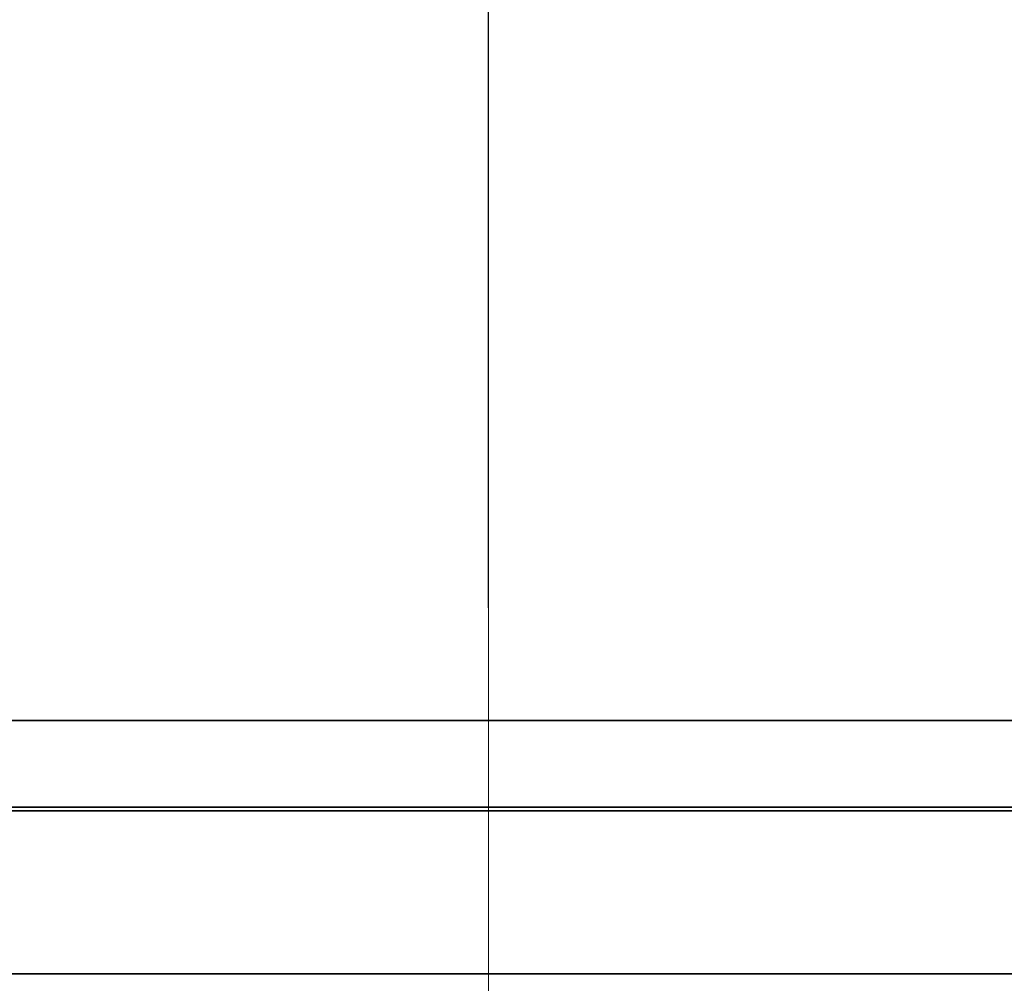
# Model space of a CAD drawing. Header units: millimetres. Extents: x 117 to 173, y 55 to 184.
# Tile 7 of 12: x 162.17 to 167.29, y 70.81 to 75.81. Entities that reach past the tile are written whole.
import ezdxf

# ---------------------------------------------------------------- set-up
doc = ezdxf.new("R2010")
doc.units = ezdxf.units.MM
doc.linetypes.add('CENTERX2', pattern=[20.32, 12.7, -2.54, 2.54, -2.54])
doc.layers.add('SLD-0', color=179, linetype='Continuous')
doc.layers.add('标注层', color=7, linetype='Continuous')
doc.styles.add('SLDTEXTSTYLE1', font='GOTHIC.TTF', dxfattribs={"width": 0.79431})
doc.styles.add('SLDTEXTSTYLE2', font='GOTHIC.TTF', dxfattribs={"width": 0.913})
doc.dimstyles.new('SLDDIMSTYLE1', dxfattribs={"dimtxt": 2.5, "dimasz": 3.5, "dimexe": 0, "dimexo": 0.0625, "dimgap": 0.625, "dimtad": 2, "dimlfac": 10, "dimrnd": 1e-09, "dimzin": 12, "dimdsep": 46, "dimtxsty": 'SLDTEXTSTYLE1', "dimsah": 1, "dimcen": 0.09, "dimadec": 0, "dimazin": 3, "dimtfac": 1, "dimtmove": 0, "dimatfit": 0, "dimfxl": 0, "dimfrac": 2, "dimtolj": 1, "dimtzin": 12, "dimarcsym": 0})
doc.dimstyles.new('SLDDIMSTYLE2', dxfattribs={"dimtxt": 2.5, "dimasz": 3.5, "dimexe": 0, "dimexo": 0.0625, "dimgap": 0.625, "dimtad": 2, "dimdec": 1, "dimlfac": 10, "dimrnd": 1e-09, "dimdsep": 46, "dimtxsty": 'SLDTEXTSTYLE1', "dimsah": 1, "dimcen": 0.09, "dimadec": 0, "dimazin": 2, "dimtfac": 1, "dimtmove": 0, "dimatfit": 0, "dimfxl": 0, "dimfrac": 2, "dimtolj": 1, "dimtzin": 12, "dimarcsym": 0})

# ---------------------------------------------------------------- blocks, each defined once
blk = doc.blocks.new('_D_1')
at = {"layer": '标注层'}
for p, q in [((150.1948, 83.07), (150.1948, 55.0845)), ((164.6098, 68.055), (164.6098, 55.0845)), ((150.1948, 57.0845), (145.3871, 57.0845)), ((164.6098, 57.0845), (150.1948, 57.0845)), ((164.6098, 57.0845), (169.4175, 57.0845))]:
    blk.add_line(p, q, dxfattribs=at)
for points in [[(150.1948, 57.0845), (147.6948, 57.4691), (147.6948, 56.6999)], [(164.6098, 57.0845), (167.1098, 56.6999), (167.1098, 57.4691)]]:
    blk.add_solid(points, dxfattribs=at)
at = {"layer": '标注层', "insert": (152.9908, 60.2778), "char_height": 2.5, "attachment_point": 1, "style": 'SLDTEXTSTYLE2'}
blk.add_mtext('144.15', dxfattribs=at)
blk = doc.blocks.new('_D_3')
at = {"layer": '标注层'}
for p, q in [((164.5598, 122.6234), (164.5598, 91.0693)), ((164.6098, 72.755), (164.6098, 95.0693)), ((164.5598, 93.0693), (159.7521, 93.0693)), ((164.5598, 93.0693), (164.6098, 93.0693)), ((164.6098, 93.0693), (170.0761, 93.0693))]:
    blk.add_line(p, q, dxfattribs=at)
for points in [[(164.5598, 93.0693), (162.0598, 93.4539), (162.0598, 92.6846)], [(164.6098, 93.0693), (167.1098, 92.6846), (167.1098, 93.4539)]]:
    blk.add_solid(points, dxfattribs=at)
at = {"layer": '标注层', "insert": (166.0657, 96.2626), "char_height": 2.5, "attachment_point": 1, "style": 'SLDTEXTSTYLE2'}
blk.add_mtext('0.5', dxfattribs=at)

msp = doc.modelspace()

# ---------------------------------------------------------------- linework, layer by layer
at = {"layer": 'SLD-0', "color": 8, "linetype": 'Continuous', "lineweight": 35}
msp.add_line((170.5098, 72.17), (158.7098, 72.17), dxfattribs=at)
at = {"layer": 'SLD-0', "color": 179, "linetype": 'Continuous', "lineweight": 35}
for p, q in [((170.5098, 71.72), (158.7098, 71.72)), ((165.3587, 71.7), (158.7098, 71.7)), ((170.5098, 71.7), (165.3587, 71.7)), ((165.3587, 70.855), (158.7098, 70.855)), ((170.5098, 70.855), (158.7098, 70.855)), ((170.5098, 70.855), (165.3587, 70.855))]:
    msp.add_line(p, q, dxfattribs=at)
at = {"layer": '标注层', "linetype": 'CENTERX2', "lineweight": 18}
msp.add_line((164.6098, 68.055), (164.6098, 72.755), dxfattribs=at)

# ---------------------------------------------------------------- dimensions: what is measured, and where the dimension line sits
at = {"layer": '标注层'}
for base, p1, p2, dimstyle, picture, middle in [((164.6098, 93.0693), (164.5598, 122.6234), (164.6098, 72.755), 'SLDDIMSTYLE2', '_D_3', (168.0709, 93.0693)), ((150.1948, 57.0845), (164.6098, 68.055), (150.1948, 83.07), 'SLDDIMSTYLE1', '_D_1', (157.4023, 57.0845))]:
    dim = msp.add_linear_dim(base=base, p1=p1, p2=p2, dimstyle=dimstyle, dxfattribs=at)
    dim.commit()
    dim.dimension.update_dxf_attribs({"geometry": picture, "text_midpoint": middle, "dimtype": 160})

doc.saveas('drawing.dxf')
